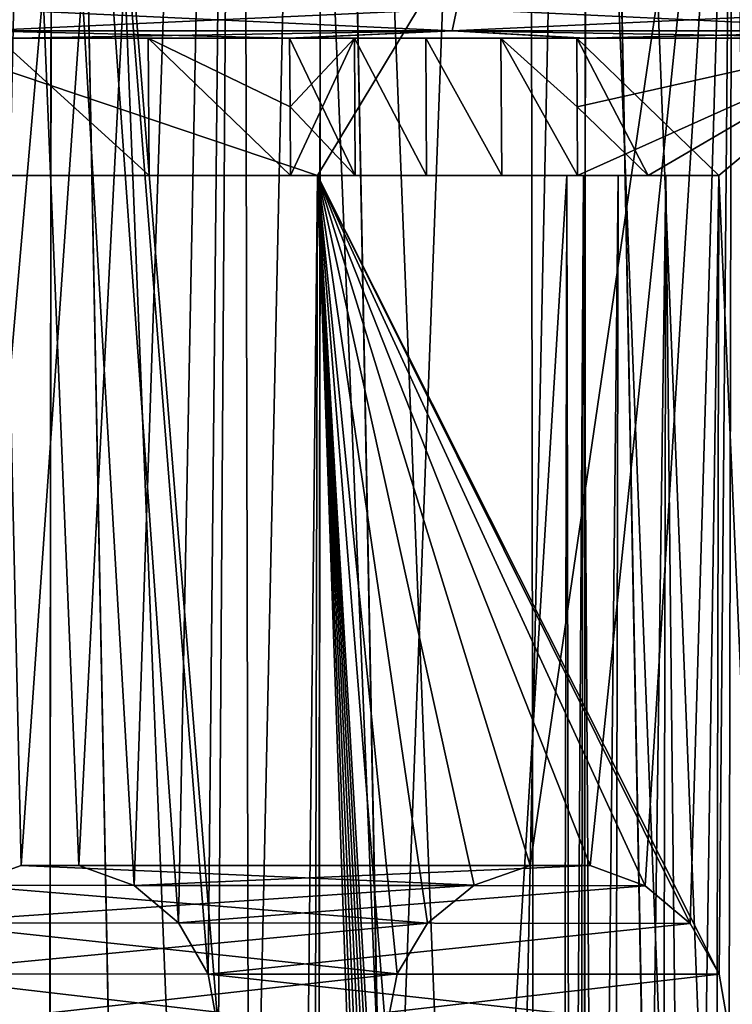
# Model space of a CAD drawing. Header units: millimetres. Extents: x -39.5 to 39.5, y -2 to 94.9.
# Tile 244 of 256: x 1.9 to 4.5, y 14.5 to 18.1. Entities that reach past the tile are written whole.
import ezdxf

# ---------------------------------------------------------------- set-up
doc = ezdxf.new("R2010")
doc.units = ezdxf.units.MM
doc.header["$LTSCALE"] = 65.185185
for name, color, linetype in [('183', 7, 'CONTINUOUS'), ('205', 7, 'CONTINUOUS'), ('206', 7, 'CONTINUOUS'), ('230', 7, 'CONTINUOUS'), ('270', 7, 'CONTINUOUS'), ('339', 7, 'CONTINUOUS'), ('450', 7, 'CONTINUOUS'), ('454', 7, 'CONTINUOUS'), ('462', 7, 'CONTINUOUS'), ('465', 7, 'CONTINUOUS'), ('469', 7, 'CONTINUOUS'), ('471', 7, 'CONTINUOUS'), ('473', 7, 'CONTINUOUS'), ('569', 7, 'CONTINUOUS'), ('639', 7, 'CONTINUOUS'), ('662', 7, 'CONTINUOUS'), ('700', 7, 'CONTINUOUS'), ('702', 7, 'CONTINUOUS'), ('703', 7, 'CONTINUOUS'), ('709', 7, 'CONTINUOUS'), ('711', 7, 'CONTINUOUS'), ('810', 7, 'CONTINUOUS')]:
    doc.layers.add(name, color=color, linetype=linetype)

msp = doc.modelspace()

# ---------------------------------------------------------------- linework, layer by layer
at = {"layer": '183', "linetype": 'Continuous'}
for points in [[(3.8915, 18, -38.1672), (5.0076, 18, -38.0369), (3.8928, 17.75, -38.1627), (3.8915, 18, -38.1672)], [(3.8928, 17.75, -38.1627), (5.0076, 18, -38.0369), (3.8941, 17.5, -38.1582), (3.8928, 17.75, -38.1627)], [(3.8941, 17.5, -38.1582), (5.0076, 18, -38.0369), (4.1516, 17.5, -38.131), (3.8941, 17.5, -38.1582)], [(5.0076, 18, -38.0369), (4.4088, 17.5, -38.1021), (4.1516, 17.5, -38.131), (5.0076, 18, -38.0369)], [(4.3767, 2.4394, -37.8412), (4.4088, 17.5, -38.1021), (5.0076, 18, -38.0369), (4.3767, 2.4394, -37.8412)], [(5.0664, 2.4394, -37.7551), (4.3767, 2.4394, -37.8412), (5.0076, 18, -38.0369), (5.0664, 2.4394, -37.7551)]]:
    msp.add_3dface(points, dxfattribs=at)
at = {"layer": '205', "linetype": 'Continuous'}
for points in [[(4.1516, 17.5, 38.131), (4.4088, 17.5, 38.1021), (3.8915, 18, 38.1672), (4.1516, 17.5, 38.131)], [(3.8915, 18, 38.1672), (4.4088, 17.5, 38.1021), (5.0076, 18, 38.0369), (3.8915, 18, 38.1672)], [(3.8928, 17.75, 38.1627), (4.1516, 17.5, 38.131), (3.8915, 18, 38.1672), (3.8928, 17.75, 38.1627)], [(5.0076, 18, 38.0369), (4.4088, 17.5, 38.1021), (5.0667, 2.4394, 37.755), (5.0076, 18, 38.0369)], [(3.8941, 17.5, 38.1582), (4.1516, 17.5, 38.131), (3.8928, 17.75, 38.1627), (3.8941, 17.5, 38.1582)], [(4.4088, 17.5, 38.1021), (4.3767, 2.4394, 37.8412), (5.0667, 2.4394, 37.755), (4.4088, 17.5, 38.1021)]]:
    msp.add_3dface(points, dxfattribs=at)
at = {"layer": '206', "linetype": 'Continuous'}
for points in [[(2.3329, 18, 37.5488), (1.7861, 18, 37.2874), (2.3364, 17.5, 37.5407), (2.3329, 18, 37.5488)], [(2.3364, 17.5, 37.5407), (1.7861, 18, 37.2874), (1.7873, 17.5, 37.2785), (2.3364, 17.5, 37.5407)], [(2.847, 18, 37.8806), (2.3329, 18, 37.5488), (2.8486, 17.75, 37.8763), (2.847, 18, 37.8806)], [(2.8486, 17.75, 37.8763), (2.3329, 18, 37.5488), (2.8502, 17.5, 37.872), (2.8486, 17.75, 37.8763)], [(2.8502, 17.5, 37.872), (2.3329, 18, 37.5488), (2.3364, 17.5, 37.5407), (2.8502, 17.5, 37.872)]]:
    msp.add_3dface(points, dxfattribs=at)
at = {"layer": '230', "linetype": 'Continuous'}
for points in [[(1.7861, 18, -37.2874), (2.3329, 18, -37.5488), (2.3364, 17.5, -37.5407), (1.7861, 18, -37.2874)], [(1.7873, 17.5, -37.2785), (1.7861, 18, -37.2874), (2.3364, 17.5, -37.5407), (1.7873, 17.5, -37.2785)], [(2.8486, 17.75, -37.8763), (2.8502, 17.5, -37.872), (2.3329, 18, -37.5488), (2.8486, 17.75, -37.8763)], [(2.3329, 18, -37.5488), (2.8502, 17.5, -37.872), (2.3364, 17.5, -37.5407), (2.3329, 18, -37.5488)], [(2.847, 18, -37.8806), (2.8486, 17.75, -37.8763), (2.3329, 18, -37.5488), (2.847, 18, -37.8806)]]:
    msp.add_3dface(points, dxfattribs=at)
at = {"layer": '270', "linetype": 'Continuous'}
for points in [[(2.847, 18, 37.8806), (2.8486, 17.75, 37.8763), (3.0858, 17.5, 38.0148), (2.847, 18, 37.8806)], [(3.0828, 18, 38.0236), (2.847, 18, 37.8806), (3.0858, 17.5, 38.0148), (3.0828, 18, 38.0236)], [(3.3425, 18, 38.1215), (3.0828, 18, 38.0236), (3.3454, 17.5, 38.1126), (3.3425, 18, 38.1215)], [(3.0828, 18, 38.0236), (3.0858, 17.5, 38.0148), (3.3454, 17.5, 38.1126), (3.0828, 18, 38.0236)], [(3.6159, 18, 38.1699), (3.3425, 18, 38.1215), (3.6186, 17.5, 38.1608), (3.6159, 18, 38.1699)], [(3.3425, 18, 38.1215), (3.3454, 17.5, 38.1126), (3.6186, 17.5, 38.1608), (3.3425, 18, 38.1215)], [(3.8941, 17.5, 38.1582), (3.8928, 17.75, 38.1627), (3.6159, 18, 38.1699), (3.8941, 17.5, 38.1582)], [(3.8941, 17.5, 38.1582), (3.6159, 18, 38.1699), (3.6186, 17.5, 38.1608), (3.8941, 17.5, 38.1582)], [(3.8928, 17.75, 38.1627), (3.8915, 18, 38.1672), (3.6159, 18, 38.1699), (3.8928, 17.75, 38.1627)], [(2.8486, 17.75, 37.8763), (2.8502, 17.5, 37.872), (3.0858, 17.5, 38.0148), (2.8486, 17.75, 37.8763)]]:
    msp.add_3dface(points, dxfattribs=at)
at = {"layer": '339', "linetype": 'Continuous'}
for points in [[(2.8486, 17.75, -37.8763), (2.847, 18, -37.8806), (3.0828, 18, -38.0236), (2.8486, 17.75, -37.8763)], [(2.8502, 17.5, -37.872), (2.8486, 17.75, -37.8763), (3.0828, 18, -38.0236), (2.8502, 17.5, -37.872)], [(2.8502, 17.5, -37.872), (3.0828, 18, -38.0236), (3.0858, 17.5, -38.0148), (2.8502, 17.5, -37.872)], [(3.0828, 18, -38.0236), (3.3426, 18, -38.1215), (3.3455, 17.5, -38.1126), (3.0828, 18, -38.0236)], [(3.0828, 18, -38.0236), (3.3455, 17.5, -38.1126), (3.0858, 17.5, -38.0148), (3.0828, 18, -38.0236)], [(3.3426, 18, -38.1215), (3.6158, 18, -38.1698), (3.6186, 17.5, -38.1608), (3.3426, 18, -38.1215)], [(3.3426, 18, -38.1215), (3.6186, 17.5, -38.1608), (3.3455, 17.5, -38.1126), (3.3426, 18, -38.1215)], [(3.8915, 18, -38.1672), (3.8928, 17.75, -38.1627), (3.6158, 18, -38.1698), (3.8915, 18, -38.1672)], [(3.8928, 17.75, -38.1627), (3.8941, 17.5, -38.1582), (3.6158, 18, -38.1698), (3.8928, 17.75, -38.1627)], [(3.6158, 18, -38.1698), (3.8941, 17.5, -38.1582), (3.6186, 17.5, -38.1608), (3.6158, 18, -38.1698)]]:
    msp.add_3dface(points, dxfattribs=at)
at = {"layer": '450', "linetype": 'Continuous'}
for points in [[(3.6158, 18, -38.1698), (-3.6159, 18, -38.1699), (-6.2199, 18, -38.1952), (3.6158, 18, -38.1698)], [(6.1949, 18, -38.1993), (3.6158, 18, -38.1698), (-6.2199, 18, -38.1952), (6.1949, 18, -38.1993)], [(-5.0488, 18, -38.371), (6.1949, 18, -38.1993), (-6.2199, 18, -38.1952), (-5.0488, 18, -38.371)], [(-3.6158, 18, 38.1698), (6.2199, 18, 38.1952), (-6.1949, 18, 38.1993), (-3.6158, 18, 38.1698)], [(6.2199, 18, 38.1952), (5.0488, 18, 38.371), (-6.1949, 18, 38.1993), (6.2199, 18, 38.1952)], [(-6.1949, 18, 38.1993), (5.0488, 18, 38.371), (-5.0276, 18, 38.3738), (-6.1949, 18, 38.1993)], [(5.0276, 18, -38.3738), (6.1949, 18, -38.1993), (-5.0488, 18, -38.371), (5.0276, 18, -38.3738)], [(-3.9251, 18, -38.5), (5.0276, 18, -38.3738), (-5.0488, 18, -38.371), (-3.9251, 18, -38.5)], [(5.0488, 18, 38.371), (3.9251, 18, 38.5), (-5.0276, 18, 38.3738), (5.0488, 18, 38.371)], [(-5.0276, 18, 38.3738), (3.9251, 18, 38.5), (-3.908, 18, 38.5017), (-5.0276, 18, 38.3738)], [(3.908, 18, -38.5017), (5.0276, 18, -38.3738), (-3.9251, 18, -38.5), (3.908, 18, -38.5017)], [(-2.8558, 18, -38.5935), (3.908, 18, -38.5017), (-3.9251, 18, -38.5), (-2.8558, 18, -38.5935)], [(3.9251, 18, 38.5), (2.8558, 18, 38.5935), (-3.908, 18, 38.5017), (3.9251, 18, 38.5)], [(-3.908, 18, 38.5017), (2.8558, 18, 38.5935), (-2.8429, 18, 38.5944), (-3.908, 18, 38.5017)], [(-3.3425, 18, -38.1215), (-3.6159, 18, -38.1699), (3.3426, 18, -38.1215), (-3.3425, 18, -38.1215)], [(3.3426, 18, -38.1215), (-3.6159, 18, -38.1699), (3.6158, 18, -38.1698), (3.3426, 18, -38.1215)], [(-3.3426, 18, 38.1215), (3.6159, 18, 38.1699), (-3.6158, 18, 38.1698), (-3.3426, 18, 38.1215)], [(-3.6158, 18, 38.1698), (3.6159, 18, 38.1699), (6.2199, 18, 38.1952), (-3.6158, 18, 38.1698)], [(3.3425, 18, 38.1215), (3.6159, 18, 38.1699), (-3.3426, 18, 38.1215), (3.3425, 18, 38.1215)], [(-3.0828, 18, 38.0236), (3.3425, 18, 38.1215), (-3.3426, 18, 38.1215), (-3.0828, 18, 38.0236)], [(-3.0828, 18, -38.0236), (-3.3425, 18, -38.1215), (3.0828, 18, -38.0236), (-3.0828, 18, -38.0236)], [(3.0828, 18, -38.0236), (-3.3425, 18, -38.1215), (3.3426, 18, -38.1215), (3.0828, 18, -38.0236)], [(-2.847, 18, 37.8806), (3.0828, 18, 38.0236), (-3.0828, 18, 38.0236), (-2.847, 18, 37.8806)], [(2.847, 18, -37.8806), (-2.847, 18, -37.8806), (-3.0828, 18, -38.0236), (2.847, 18, -37.8806)], [(2.847, 18, -37.8806), (-3.0828, 18, -38.0236), (3.0828, 18, -38.0236), (2.847, 18, -37.8806)], [(3.0828, 18, 38.0236), (3.3425, 18, 38.1215), (-3.0828, 18, 38.0236), (3.0828, 18, 38.0236)], [(2.8429, 18, -38.5944), (3.908, 18, -38.5017), (-2.8558, 18, -38.5935), (2.8429, 18, -38.5944)], [(-1.8467, 18, -38.6603), (2.8429, 18, -38.5944), (-2.8558, 18, -38.5935), (-1.8467, 18, -38.6603)], [(-2.847, 18, 37.8806), (-2.3329, 18, 37.5488), (2.847, 18, 37.8806), (-2.847, 18, 37.8806)], [(-2.847, 18, 37.8806), (2.847, 18, 37.8806), (3.0828, 18, 38.0236), (-2.847, 18, 37.8806)], [(2.847, 18, -37.8806), (2.3329, 18, -37.5488), (-2.847, 18, -37.8806), (2.847, 18, -37.8806)], [(2.3329, 18, -37.5488), (-2.3329, 18, -37.5488), (-2.847, 18, -37.8806), (2.3329, 18, -37.5488)], [(2.8558, 18, 38.5935), (1.8467, 18, 38.6603), (-2.8429, 18, 38.5944), (2.8558, 18, 38.5935)], [(-2.3329, 18, 37.5488), (-1.7861, 18, 37.2874), (2.3329, 18, 37.5488), (-2.3329, 18, 37.5488)], [(-2.3329, 18, 37.5488), (2.3329, 18, 37.5488), (2.847, 18, 37.8806), (-2.3329, 18, 37.5488)], [(2.3329, 18, -37.5488), (1.7861, 18, -37.2874), (-2.3329, 18, -37.5488), (2.3329, 18, -37.5488)], [(1.8381, 18, -38.6607), (2.8429, 18, -38.5944), (-1.8467, 18, -38.6603), (1.8381, 18, -38.6607)], [(-1.7861, 18, 37.2874), (1.7861, 18, 37.2874), (2.3329, 18, 37.5488), (-1.7861, 18, 37.2874)], [(3.8915, 18, -38.1672), (3.6158, 18, -38.1698), (6.1949, 18, -38.1993), (3.8915, 18, -38.1672)], [(3.6159, 18, 38.1699), (3.8915, 18, 38.1672), (6.2199, 18, 38.1952), (3.6159, 18, 38.1699)], [(5.0076, 18, -38.0369), (3.8915, 18, -38.1672), (7.4136, 18, -37.9834), (5.0076, 18, -38.0369)], [(7.4136, 18, -37.9834), (3.8915, 18, -38.1672), (6.1949, 18, -38.1993), (7.4136, 18, -37.9834)], [(3.8915, 18, 38.1672), (5.0076, 18, 38.0369), (6.2199, 18, 38.1952), (3.8915, 18, 38.1672)]]:
    msp.add_3dface(points, dxfattribs=at)
at = {"layer": '454', "linetype": 'Continuous'}
for points in [[(1.721, 18.027, 38.8682), (3.4385, 18.027, 38.754), (1.7295, 18.1069, 39.0612), (1.721, 18.027, 38.8682)], [(3.4385, 18.027, -38.754), (1.721, 18.027, -38.8682), (3.4556, 18.1069, -38.9465), (3.4385, 18.027, -38.754)], [(3.4556, 18.1069, -38.9465), (1.721, 18.027, -38.8682), (1.7295, 18.1069, -39.0612), (3.4556, 18.1069, -38.9465)], [(1.7295, 18.1069, 39.0612), (3.4385, 18.027, 38.754), (3.4556, 18.1069, 38.9465), (1.7295, 18.1069, 39.0612)], [(3.4385, 18.027, 38.754), (5.1494, 18.027, 38.564), (3.4556, 18.1069, 38.9465), (3.4385, 18.027, 38.754)], [(5.1494, 18.027, -38.564), (3.4385, 18.027, -38.754), (5.175, 18.1069, -38.7555), (5.1494, 18.027, -38.564)], [(5.175, 18.1069, -38.7555), (3.4385, 18.027, -38.754), (3.4556, 18.1069, -38.9465), (5.175, 18.1069, -38.7555)], [(3.4556, 18.1069, 38.9465), (5.1494, 18.027, 38.564), (5.175, 18.1069, 38.7555), (3.4556, 18.1069, 38.9465)], [(1.8467, 18, 38.6603), (2.8558, 18, 38.5935), (1.721, 18.027, 38.8682), (1.8467, 18, 38.6603)], [(1.721, 18.027, 38.8682), (2.8558, 18, 38.5935), (3.4385, 18.027, 38.754), (1.721, 18.027, 38.8682)], [(3.4385, 18.027, -38.754), (1.8381, 18, -38.6607), (1.721, 18.027, -38.8682), (3.4385, 18.027, -38.754)], [(2.8429, 18, -38.5944), (1.8381, 18, -38.6607), (3.4385, 18.027, -38.754), (2.8429, 18, -38.5944)], [(3.908, 18, -38.5017), (2.8429, 18, -38.5944), (3.4385, 18.027, -38.754), (3.908, 18, -38.5017)], [(2.8558, 18, 38.5935), (3.9251, 18, 38.5), (3.4385, 18.027, 38.754), (2.8558, 18, 38.5935)], [(3.9251, 18, 38.5), (5.0488, 18, 38.371), (3.4385, 18.027, 38.754), (3.9251, 18, 38.5)], [(3.4385, 18.027, 38.754), (5.0488, 18, 38.371), (5.1494, 18.027, 38.564), (3.4385, 18.027, 38.754)], [(5.1494, 18.027, -38.564), (3.908, 18, -38.5017), (3.4385, 18.027, -38.754), (5.1494, 18.027, -38.564)], [(5.0276, 18, -38.3738), (3.908, 18, -38.5017), (5.1494, 18.027, -38.564), (5.0276, 18, -38.3738)]]:
    msp.add_3dface(points, dxfattribs=at)
at = {"layer": '462', "linetype": 'Continuous'}
for points in [[(-4.4573, 20, 30.5), (4.4573, 20, 30.5), (2.9483, 17.5, 30.2813), (-4.4573, 20, 30.5)], [(-2.9483, 17.5, 30.2813), (-4.4573, 20, 30.5), (2.9483, 17.5, 30.2813), (-2.9483, 17.5, 30.2813)], [(2.9483, 17.5, 30.2813), (4.4573, 20, 30.5), (4.4096, 14.5955, 30.0272), (2.9483, 17.5, 30.2813)], [(4.4096, 14.5955, 30.0272), (4.4573, 20, 30.5), (4.4463, 14.3853, 30.0088), (4.4096, 14.5955, 30.0272)], [(2.7549, -0.5, 28.7065), (2.9483, 17.5, 30.2813), (2.9061, -0.5, 28.7065), (2.7549, -0.5, 28.7065)], [(2.9061, -0.5, 28.7065), (2.9483, 17.5, 30.2813), (3.1968, 14.3853, 30.0088), (2.9061, -0.5, 28.7065)], [(3.1968, 14.3853, 30.0088), (2.9483, 17.5, 30.2813), (3.2382, 14.5959, 30.0272), (3.1968, 14.3853, 30.0088)], [(3.2382, 14.5959, 30.0272), (2.9483, 17.5, 30.2813), (3.3492, 14.7808, 30.0434), (3.2382, 14.5959, 30.0272)], [(3.3492, 14.7808, 30.0434), (2.9483, 17.5, 30.2813), (3.5183, 14.9188, 30.0555), (3.3492, 14.7808, 30.0434)], [(3.5183, 14.9188, 30.0555), (2.9483, 17.5, 30.2813), (3.7219, 14.991, 30.0618), (3.5183, 14.9188, 30.0555)], [(3.7219, 14.991, 30.0618), (2.9483, 17.5, 30.2813), (3.9397, 14.99, 30.0617), (3.7219, 14.991, 30.0618)], [(3.9397, 14.99, 30.0617), (2.9483, 17.5, 30.2813), (4.1401, 14.9167, 30.0553), (3.9397, 14.99, 30.0617)], [(4.1401, 14.9167, 30.0553), (2.9483, 17.5, 30.2813), (4.3039, 14.7791, 30.0432), (4.1401, 14.9167, 30.0553)], [(4.3039, 14.7791, 30.0432), (2.9483, 17.5, 30.2813), (4.4096, 14.5955, 30.0272), (4.3039, 14.7791, 30.0432)]]:
    msp.add_3dface(points, dxfattribs=at)
at = {"layer": '465', "linetype": 'Continuous'}
for points in [[(-2.8502, 17.5, 37.872), (-2.9483, 17.5, 30.2813), (2.9483, 17.5, 30.2813), (-2.8502, 17.5, 37.872)], [(-2.3364, 17.5, 37.5407), (-2.8502, 17.5, 37.872), (2.9483, 17.5, 30.2813), (-2.3364, 17.5, 37.5407)], [(-1.7873, 17.5, 37.2785), (-2.3364, 17.5, 37.5407), (2.9483, 17.5, 30.2813), (-1.7873, 17.5, 37.2785)], [(-1.2081, 17.5, 37.0874), (-1.7873, 17.5, 37.2785), (2.9483, 17.5, 30.2813), (-1.2081, 17.5, 37.0874)], [(-0.6083, 17.5, 36.9715), (-1.2081, 17.5, 37.0874), (2.9483, 17.5, 30.2813), (-0.6083, 17.5, 36.9715)], [(0, 17.5, 36.9328), (-0.6083, 17.5, 36.9715), (2.9483, 17.5, 30.2813), (0, 17.5, 36.9328)], [(0.6083, 17.5, 36.9715), (0, 17.5, 36.9328), (2.9483, 17.5, 30.2813), (0.6083, 17.5, 36.9715)], [(1.2081, 17.5, 37.0874), (0.6083, 17.5, 36.9715), (2.9483, 17.5, 30.2813), (1.2081, 17.5, 37.0874)], [(1.7873, 17.5, 37.2785), (1.2081, 17.5, 37.0874), (2.9483, 17.5, 30.2813), (1.7873, 17.5, 37.2785)], [(2.3364, 17.5, 37.5407), (1.7873, 17.5, 37.2785), (2.9483, 17.5, 30.2813), (2.3364, 17.5, 37.5407)], [(2.8502, 17.5, 37.872), (2.3364, 17.5, 37.5407), (2.9483, 17.5, 30.2813), (2.8502, 17.5, 37.872)], [(2.8502, 17.5, 37.872), (2.9483, 17.5, 30.2813), (3.0858, 17.5, 38.0148), (2.8502, 17.5, 37.872)], [(2.9483, 17.5, 30.2813), (3.8551, 17.5, 37.6663), (3.0858, 17.5, 38.0148), (2.9483, 17.5, 30.2813)], [(3.0858, 17.5, 38.0148), (3.8551, 17.5, 37.6663), (3.3454, 17.5, 38.1126), (3.0858, 17.5, 38.0148)], [(3.3454, 17.5, 38.1126), (3.8551, 17.5, 37.6663), (3.6186, 17.5, 38.1608), (3.3454, 17.5, 38.1126)], [(3.8551, 17.5, 37.6663), (3.8941, 17.5, 38.1582), (3.6186, 17.5, 38.1608), (3.8551, 17.5, 37.6663)], [(3.8941, 17.5, 38.1582), (3.8551, 17.5, 37.6663), (3.9157, 17.5, 37.8508), (3.8941, 17.5, 38.1582)], [(4.1516, 17.5, 38.131), (3.8941, 17.5, 38.1582), (4.0421, 17.5, 37.9983), (4.1516, 17.5, 38.131)], [(4.0421, 17.5, 37.9983), (3.8941, 17.5, 38.1582), (3.9157, 17.5, 37.8508), (4.0421, 17.5, 37.9983)], [(4.2152, 17.5, 38.0866), (4.1516, 17.5, 38.131), (4.0421, 17.5, 37.9983), (4.2152, 17.5, 38.0866)], [(4.4088, 17.5, 38.1021), (4.1516, 17.5, 38.131), (4.2152, 17.5, 38.0866), (4.4088, 17.5, 38.1021)]]:
    msp.add_3dface(points, dxfattribs=at)
at = {"layer": '469', "linetype": 'Continuous'}
for points in [[(4.4573, 20, 30.5), (4.7658, -0.5, 31.5443), (4.4463, 14.3853, 30.0088), (4.4573, 20, 30.5)], [(4.4573, 20, 30.5), (5.1979, 20, 36.5318), (4.7658, -0.5, 31.5443), (4.4573, 20, 30.5)]]:
    msp.add_3dface(points, dxfattribs=at)
at = {"layer": '471', "linetype": 'Continuous'}
for points in [[(1.8702, 14.9909, 14.9842), (1.6682, 14.9174, 15.0087), (3.5183, 14.9188, 30.0555), (1.8702, 14.9909, 14.9842)], [(2.0801, 14.9909, 14.9565), (1.8702, 14.9909, 14.9842), (3.7219, 14.991, 30.0618), (2.0801, 14.9909, 14.9565)], [(1.8702, 14.9909, 14.9842), (3.5183, 14.9188, 30.0555), (3.7219, 14.991, 30.0618), (1.8702, 14.9909, 14.9842)], [(2.0801, 14.9909, 14.9565), (3.7219, 14.991, 30.0618), (3.9397, 14.99, 30.0617), (2.0801, 14.9909, 14.9565)], [(2.2816, 14.9173, 14.9277), (2.0801, 14.9909, 14.9565), (3.9397, 14.99, 30.0617), (2.2816, 14.9173, 14.9277)], [(2.2816, 14.9173, 14.9277), (3.9397, 14.99, 30.0617), (4.1401, 14.9167, 30.0553), (2.2816, 14.9173, 14.9277)], [(1.6682, 14.9174, 15.0087), (1.506, 14.7815, 15.027), (3.5183, 14.9188, 30.0555), (1.6682, 14.9174, 15.0087)], [(1.506, 14.7815, 15.027), (3.3492, 14.7808, 30.0434), (3.5183, 14.9188, 30.0555), (1.506, 14.7815, 15.027)], [(2.443, 14.7814, 14.9034), (2.2816, 14.9173, 14.9277), (4.1401, 14.9167, 30.0553), (2.443, 14.7814, 14.9034)], [(2.443, 14.7814, 14.9034), (4.1401, 14.9167, 30.0553), (4.3039, 14.7791, 30.0432), (2.443, 14.7814, 14.9034)], [(1.506, 14.7815, 15.027), (1.3978, 14.5956, 15.0391), (3.3492, 14.7808, 30.0434), (1.506, 14.7815, 15.027)], [(1.3978, 14.5956, 15.0391), (3.2382, 14.5959, 30.0272), (3.3492, 14.7808, 30.0434), (1.3978, 14.5956, 15.0391)], [(2.5506, 14.5955, 14.887), (2.443, 14.7814, 14.9034), (4.3039, 14.7791, 30.0432), (2.5506, 14.5955, 14.887)], [(2.5506, 14.5955, 14.887), (4.3039, 14.7791, 30.0432), (4.4096, 14.5955, 30.0272), (2.5506, 14.5955, 14.887)], [(1.3978, 14.5956, 15.0391), (1.3594, 14.3853, 15.0444), (3.2382, 14.5959, 30.0272), (1.3978, 14.5956, 15.0391)], [(1.3594, 14.3853, 15.0444), (3.1968, 14.3853, 30.0088), (3.2382, 14.5959, 30.0272), (1.3594, 14.3853, 15.0444)], [(2.589, 14.3853, 14.8822), (2.5506, 14.5955, 14.887), (4.4463, 14.3853, 30.0088), (2.589, 14.3853, 14.8822)], [(2.5506, 14.5955, 14.887), (4.4096, 14.5955, 30.0272), (4.4463, 14.3853, 30.0088), (2.5506, 14.5955, 14.887)]]:
    msp.add_3dface(points, dxfattribs=at)
at = {"layer": '473', "linetype": 'Continuous'}
for points in [[(2.9483, 17.5, 30.2813), (2.7549, -0.5, 28.7065), (3.8551, 17.5, 37.6663), (2.9483, 17.5, 30.2813)], [(3.8551, 17.5, 37.6663), (2.7549, -0.5, 28.7065), (3.8232, 2.5112, 37.4066), (3.8551, 17.5, 37.6663)]]:
    msp.add_3dface(points, dxfattribs=at)
at = {"layer": '569', "linetype": 'Continuous'}
for points in [[(1.9869, 24.7143, 12.8637), (1.4685, 0.9476, 13.3506), (0.9964, 24.7143, 12.9781), (1.9869, 24.7143, 12.8637)], [(1.4695, 0.9476, -13.3505), (1.9605, 0.9476, -13.2872), (0.9964, 24.7143, -12.9781), (1.4695, 0.9476, -13.3505)], [(0.9964, 24.7143, -12.9781), (1.9605, 0.9476, -13.2872), (1.9869, 24.7143, -12.8637), (0.9964, 24.7143, -12.9781)], [(1.9593, 0.9476, 13.2874), (1.4685, 0.9476, 13.3506), (1.9869, 24.7143, 12.8637), (1.9593, 0.9476, 13.2874)], [(2.4498, 0.9476, 13.2058), (1.9593, 0.9476, 13.2874), (1.9869, 24.7143, 12.8637), (2.4498, 0.9476, 13.2058)], [(1.9605, 0.9476, -13.2872), (2.4513, 0.9476, -13.2055), (1.9869, 24.7143, -12.8637), (1.9605, 0.9476, -13.2872)], [(2.9658, 24.7143, 12.6739), (2.4498, 0.9476, 13.2058), (1.9869, 24.7143, 12.8637), (2.9658, 24.7143, 12.6739)], [(2.4513, 0.9476, -13.2055), (2.9411, 0.9476, -13.1051), (1.9869, 24.7143, -12.8637), (2.4513, 0.9476, -13.2055)], [(1.9869, 24.7143, -12.8637), (2.9411, 0.9476, -13.1051), (2.9658, 24.7143, -12.6739), (1.9869, 24.7143, -12.8637)], [(2.9394, 0.9476, 13.1055), (2.4498, 0.9476, 13.2058), (2.9658, 24.7143, 12.6739), (2.9394, 0.9476, 13.1055)], [(3.4265, 0.9476, 12.9867), (2.9394, 0.9476, 13.1055), (2.9658, 24.7143, 12.6739), (3.4265, 0.9476, 12.9867)], [(2.9411, 0.9476, -13.1051), (3.4284, 0.9476, -12.9862), (2.9658, 24.7143, -12.6739), (2.9411, 0.9476, -13.1051)], [(3.9273, 24.7143, 12.4096), (3.4265, 0.9476, 12.9867), (2.9658, 24.7143, 12.6739), (3.9273, 24.7143, 12.4096)], [(3.4284, 0.9476, -12.9862), (3.9118, 0.9476, -12.8488), (2.9658, 24.7143, -12.6739), (3.4284, 0.9476, -12.9862)], [(2.9658, 24.7143, -12.6739), (3.9118, 0.9476, -12.8488), (3.9273, 24.7143, -12.4096), (2.9658, 24.7143, -12.6739)], [(3.9098, 0.9476, 12.8494), (3.4265, 0.9476, 12.9867), (3.9273, 24.7143, 12.4096), (3.9098, 0.9476, 12.8494)], [(4.3889, 0.9476, 12.6938), (3.9098, 0.9476, 12.8494), (3.9273, 24.7143, 12.4096), (4.3889, 0.9476, 12.6938)], [(3.9118, 0.9476, -12.8488), (4.391, 0.9476, -12.693), (3.9273, 24.7143, -12.4096), (3.9118, 0.9476, -12.8488)], [(4.8657, 24.7143, 12.0726), (4.3889, 0.9476, 12.6938), (3.9273, 24.7143, 12.4096), (4.8657, 24.7143, 12.0726)], [(4.391, 0.9476, -12.693), (4.8654, 0.9476, -12.5189), (3.9273, 24.7143, -12.4096), (4.391, 0.9476, -12.693)], [(3.9273, 24.7143, -12.4096), (4.8654, 0.9476, -12.5189), (4.8657, 24.7143, -12.0726), (3.9273, 24.7143, -12.4096)], [(4.8631, 0.9476, 12.5198), (4.3889, 0.9476, 12.6938), (4.8657, 24.7143, 12.0726), (4.8631, 0.9476, 12.5198)]]:
    msp.add_3dface(points, dxfattribs=at)
at = {"layer": '639', "linetype": 'Continuous'}
for points in [[(2.6694, 26.5, 14.7606), (1.6081, 26.5, 14.9136), (2.589, 14.3853, 14.8822), (2.6694, 26.5, 14.7606)], [(2.589, 14.3853, 14.8822), (1.6081, 26.5, 14.9136), (2.5506, 14.5955, 14.887), (2.589, 14.3853, 14.8822)], [(2.5506, 14.5955, 14.887), (1.6081, 26.5, 14.9136), (2.443, 14.7814, 14.9034), (2.5506, 14.5955, 14.887)], [(2.443, 14.7814, 14.9034), (1.6081, 26.5, 14.9136), (2.2816, 14.9173, 14.9277), (2.443, 14.7814, 14.9034)], [(2.2816, 14.9173, 14.9277), (1.6081, 26.5, 14.9136), (2.0801, 14.9909, 14.9565), (2.2816, 14.9173, 14.9277)], [(2.0801, 14.9909, 14.9565), (1.6081, 26.5, 14.9136), (1.8702, 14.9909, 14.9842), (2.0801, 14.9909, 14.9565)], [(1.8702, 14.9909, 14.9842), (1.6081, 26.5, 14.9136), (1.6682, 14.9174, 15.0087), (1.8702, 14.9909, 14.9842)], [(1.6081, 26.5, -14.9136), (2.6694, 26.5, -14.7606), (1.6682, 14.9174, -15.0087), (1.6081, 26.5, -14.9136)], [(1.6682, 14.9174, -15.0087), (2.6694, 26.5, -14.7606), (1.8702, 14.9909, -14.9842), (1.6682, 14.9174, -15.0087)], [(1.8702, 14.9909, -14.9842), (2.6694, 26.5, -14.7606), (2.0801, 14.9909, -14.9565), (1.8702, 14.9909, -14.9842)], [(2.0801, 14.9909, -14.9565), (2.6694, 26.5, -14.7606), (2.2816, 14.9173, -14.9277), (2.0801, 14.9909, -14.9565)], [(2.2816, 14.9173, -14.9277), (2.6694, 26.5, -14.7606), (2.443, 14.7814, -14.9034), (2.2816, 14.9173, -14.9277)], [(2.443, 14.7814, -14.9034), (2.6694, 26.5, -14.7606), (2.5506, 14.5955, -14.887), (2.443, 14.7814, -14.9034)], [(2.5506, 14.5955, -14.887), (2.6694, 26.5, -14.7606), (2.589, 14.3853, -14.8822), (2.5506, 14.5955, -14.887)], [(2.7282, -0.0044, 14.985), (2.6694, 26.5, 14.7606), (2.589, 14.3853, 14.8822), (2.7282, -0.0044, 14.985)], [(2.589, 14.3853, -14.8822), (2.6694, 26.5, -14.7606), (2.7282, -0.0044, -14.985), (2.589, 14.3853, -14.8822)], [(3.7158, 26.5, 14.5323), (2.6694, 26.5, 14.7606), (3.7508, -0.0044, 14.7622), (3.7158, 26.5, 14.5323)], [(2.6694, 26.5, 14.7606), (2.7282, -0.0044, 14.985), (3.7508, -0.0044, 14.7622), (2.6694, 26.5, 14.7606)], [(2.6694, 26.5, -14.7606), (3.7158, 26.5, -14.5323), (2.7282, -0.0044, -14.985), (2.6694, 26.5, -14.7606)], [(2.7282, -0.0044, -14.985), (3.7158, 26.5, -14.5323), (3.7509, -0.0044, -14.7622), (2.7282, -0.0044, -14.985)], [(4.7487, 26.5, 14.2281), (3.7158, 26.5, 14.5323), (4.7558, -0.0044, 14.4698), (4.7487, 26.5, 14.2281)], [(4.7558, -0.0044, 14.4698), (3.7158, 26.5, 14.5323), (3.7508, -0.0044, 14.7622), (4.7558, -0.0044, 14.4698)], [(3.7158, 26.5, -14.5323), (4.7487, 26.5, -14.2281), (4.7558, -0.0044, -14.4698), (3.7158, 26.5, -14.5323)], [(3.7509, -0.0044, -14.7622), (3.7158, 26.5, -14.5323), (4.7558, -0.0044, -14.4698), (3.7509, -0.0044, -14.7622)]]:
    msp.add_3dface(points, dxfattribs=at)
at = {"layer": '662', "linetype": 'Continuous'}
for points in [[(3.8551, 17.5, 37.6663), (3.8232, 2.5112, 37.4066), (3.8837, 2.4835, 37.5906), (3.8551, 17.5, 37.6663)], [(3.9157, 17.5, 37.8508), (3.8551, 17.5, 37.6663), (3.8837, 2.4835, 37.5906), (3.9157, 17.5, 37.8508)], [(4.0104, 2.4603, 37.738), (3.9157, 17.5, 37.8508), (3.8837, 2.4835, 37.5906), (4.0104, 2.4603, 37.738)], [(4.0421, 17.5, 37.9983), (3.9157, 17.5, 37.8508), (4.0104, 2.4603, 37.738), (4.0421, 17.5, 37.9983)], [(4.2152, 17.5, 38.0866), (4.0421, 17.5, 37.9983), (4.0104, 2.4603, 37.738), (4.2152, 17.5, 38.0866)], [(4.1839, 2.4449, 37.8259), (4.2152, 17.5, 38.0866), (4.0104, 2.4603, 37.738), (4.1839, 2.4449, 37.8259)], [(4.3767, 2.4394, 37.8412), (4.2152, 17.5, 38.0866), (4.1839, 2.4449, 37.8259), (4.3767, 2.4394, 37.8412)], [(4.3767, 2.4394, 37.8412), (4.4088, 17.5, 38.1021), (4.2152, 17.5, 38.0866), (4.3767, 2.4394, 37.8412)]]:
    msp.add_3dface(points, dxfattribs=at)
at = {"layer": '700', "linetype": 'Continuous'}
for points in [[(4.4573, 20, -30.5), (-4.4573, 20, -30.5), (-2.9483, 17.5, -30.2813), (4.4573, 20, -30.5)], [(2.9483, 17.5, -30.2813), (4.4573, 20, -30.5), (-2.9483, 17.5, -30.2813), (2.9483, 17.5, -30.2813)], [(3.7219, 14.991, -30.0618), (4.4573, 20, -30.5), (2.9483, 17.5, -30.2813), (3.7219, 14.991, -30.0618)], [(3.9397, 14.99, -30.0617), (4.4573, 20, -30.5), (3.7219, 14.991, -30.0618), (3.9397, 14.99, -30.0617)], [(4.1401, 14.9167, -30.0553), (4.4573, 20, -30.5), (3.9397, 14.99, -30.0617), (4.1401, 14.9167, -30.0553)], [(4.3039, 14.7791, -30.0432), (4.4573, 20, -30.5), (4.1401, 14.9167, -30.0553), (4.3039, 14.7791, -30.0432)], [(4.4096, 14.5955, -30.0272), (4.4573, 20, -30.5), (4.3039, 14.7791, -30.0432), (4.4096, 14.5955, -30.0272)], [(4.4463, 14.3853, -30.0088), (4.4573, 20, -30.5), (4.4096, 14.5955, -30.0272), (4.4463, 14.3853, -30.0088)], [(2.7549, -0.5, -28.7065), (3.1968, 14.3853, -30.0088), (2.9483, 17.5, -30.2813), (2.7549, -0.5, -28.7065)], [(3.5183, 14.9188, -30.0555), (3.7219, 14.991, -30.0618), (2.9483, 17.5, -30.2813), (3.5183, 14.9188, -30.0555)], [(3.3492, 14.7808, -30.0434), (3.5183, 14.9188, -30.0555), (2.9483, 17.5, -30.2813), (3.3492, 14.7808, -30.0434)], [(3.2382, 14.5959, -30.0272), (3.3492, 14.7808, -30.0434), (2.9483, 17.5, -30.2813), (3.2382, 14.5959, -30.0272)], [(3.1968, 14.3853, -30.0088), (3.2382, 14.5959, -30.0272), (2.9483, 17.5, -30.2813), (3.1968, 14.3853, -30.0088)]]:
    msp.add_3dface(points, dxfattribs=at)
at = {"layer": '702', "linetype": 'Continuous'}
for points in [[(2.7549, -0.5, -28.7065), (2.9483, 17.5, -30.2813), (3.5742, -0.4309, -35.3787), (2.7549, -0.5, -28.7065)], [(2.9483, 17.5, -30.2813), (3.8551, 17.5, -37.6663), (3.8232, 2.5112, -37.4066), (2.9483, 17.5, -30.2813)], [(3.5742, -0.4309, -35.3787), (2.9483, 17.5, -30.2813), (3.6279, -0.0763, -35.8162), (3.5742, -0.4309, -35.3787)], [(3.6279, -0.0763, -35.8162), (2.9483, 17.5, -30.2813), (3.681, 0.3659, -36.2489), (3.6279, -0.0763, -35.8162)], [(3.681, 0.3659, -36.2489), (2.9483, 17.5, -30.2813), (3.7276, 0.8528, -36.6283), (3.681, 0.3659, -36.2489)], [(3.7276, 0.8528, -36.6283), (2.9483, 17.5, -30.2813), (3.7671, 1.3784, -36.9503), (3.7276, 0.8528, -36.6283)], [(3.7671, 1.3784, -36.9503), (2.9483, 17.5, -30.2813), (3.7991, 1.934, -37.2108), (3.7671, 1.3784, -36.9503)], [(3.7991, 1.934, -37.2108), (2.9483, 17.5, -30.2813), (3.8232, 2.5112, -37.4066), (3.7991, 1.934, -37.2108)]]:
    msp.add_3dface(points, dxfattribs=at)
at = {"layer": '703', "linetype": 'Continuous'}
for points in [[(2.3364, 17.5, -37.5407), (2.8502, 17.5, -37.872), (-2.9483, 17.5, -30.2813), (2.3364, 17.5, -37.5407)], [(2.8502, 17.5, -37.872), (2.9483, 17.5, -30.2813), (-2.9483, 17.5, -30.2813), (2.8502, 17.5, -37.872)], [(1.7873, 17.5, -37.2785), (2.3364, 17.5, -37.5407), (-2.9483, 17.5, -30.2813), (1.7873, 17.5, -37.2785)], [(2.9483, 17.5, -30.2813), (2.8502, 17.5, -37.872), (3.0858, 17.5, -38.0148), (2.9483, 17.5, -30.2813)], [(3.8551, 17.5, -37.6663), (2.9483, 17.5, -30.2813), (3.6186, 17.5, -38.1608), (3.8551, 17.5, -37.6663)], [(3.6186, 17.5, -38.1608), (2.9483, 17.5, -30.2813), (3.3455, 17.5, -38.1126), (3.6186, 17.5, -38.1608)], [(3.3455, 17.5, -38.1126), (2.9483, 17.5, -30.2813), (3.0858, 17.5, -38.0148), (3.3455, 17.5, -38.1126)], [(3.8941, 17.5, -38.1582), (3.8551, 17.5, -37.6663), (3.6186, 17.5, -38.1608), (3.8941, 17.5, -38.1582)], [(3.8551, 17.5, -37.6663), (3.8941, 17.5, -38.1582), (3.9157, 17.5, -37.8508), (3.8551, 17.5, -37.6663)], [(3.8941, 17.5, -38.1582), (4.1516, 17.5, -38.131), (3.9157, 17.5, -37.8508), (3.8941, 17.5, -38.1582)], [(3.9157, 17.5, -37.8508), (4.1516, 17.5, -38.131), (4.0421, 17.5, -37.9983), (3.9157, 17.5, -37.8508)], [(4.0421, 17.5, -37.9983), (4.1516, 17.5, -38.131), (4.2152, 17.5, -38.0866), (4.0421, 17.5, -37.9983)], [(4.1516, 17.5, -38.131), (4.4088, 17.5, -38.1021), (4.2152, 17.5, -38.0866), (4.1516, 17.5, -38.131)]]:
    msp.add_3dface(points, dxfattribs=at)
at = {"layer": '709', "linetype": 'Continuous'}
msp.add_3dface([(4.7658, -0.5, -31.5443), (4.4573, 20, -30.5), (4.4463, 14.3853, -30.0088), (4.7658, -0.5, -31.5443)], dxfattribs=at)
at = {"layer": '711', "linetype": 'Continuous'}
for points in [[(1.6682, 14.9174, -15.0087), (1.8702, 14.9909, -14.9842), (3.5183, 14.9188, -30.0555), (1.6682, 14.9174, -15.0087)], [(1.8702, 14.9909, -14.9842), (2.0801, 14.9909, -14.9565), (3.7219, 14.991, -30.0618), (1.8702, 14.9909, -14.9842)], [(1.8702, 14.9909, -14.9842), (3.7219, 14.991, -30.0618), (3.5183, 14.9188, -30.0555), (1.8702, 14.9909, -14.9842)], [(2.0801, 14.9909, -14.9565), (3.9397, 14.99, -30.0617), (3.7219, 14.991, -30.0618), (2.0801, 14.9909, -14.9565)], [(2.0801, 14.9909, -14.9565), (2.2816, 14.9173, -14.9277), (3.9397, 14.99, -30.0617), (2.0801, 14.9909, -14.9565)], [(2.2816, 14.9173, -14.9277), (4.1401, 14.9167, -30.0553), (3.9397, 14.99, -30.0617), (2.2816, 14.9173, -14.9277)], [(1.506, 14.7815, -15.027), (1.6682, 14.9174, -15.0087), (3.3492, 14.7808, -30.0434), (1.506, 14.7815, -15.027)], [(1.6682, 14.9174, -15.0087), (3.5183, 14.9188, -30.0555), (3.3492, 14.7808, -30.0434), (1.6682, 14.9174, -15.0087)], [(2.2816, 14.9173, -14.9277), (2.443, 14.7814, -14.9034), (4.1401, 14.9167, -30.0553), (2.2816, 14.9173, -14.9277)], [(2.443, 14.7814, -14.9034), (4.3039, 14.7791, -30.0432), (4.1401, 14.9167, -30.0553), (2.443, 14.7814, -14.9034)], [(1.3978, 14.5956, -15.0391), (1.506, 14.7815, -15.027), (3.2382, 14.5959, -30.0272), (1.3978, 14.5956, -15.0391)], [(1.506, 14.7815, -15.027), (3.3492, 14.7808, -30.0434), (3.2382, 14.5959, -30.0272), (1.506, 14.7815, -15.027)], [(2.443, 14.7814, -14.9034), (2.5506, 14.5955, -14.887), (4.3039, 14.7791, -30.0432), (2.443, 14.7814, -14.9034)], [(2.5506, 14.5955, -14.887), (4.4096, 14.5955, -30.0272), (4.3039, 14.7791, -30.0432), (2.5506, 14.5955, -14.887)], [(1.3594, 14.3853, -15.0444), (1.3978, 14.5956, -15.0391), (3.1968, 14.3853, -30.0088), (1.3594, 14.3853, -15.0444)], [(1.3978, 14.5956, -15.0391), (3.2382, 14.5959, -30.0272), (3.1968, 14.3853, -30.0088), (1.3978, 14.5956, -15.0391)], [(2.5506, 14.5955, -14.887), (2.589, 14.3853, -14.8822), (4.4096, 14.5955, -30.0272), (2.5506, 14.5955, -14.887)], [(2.589, 14.3853, -14.8822), (4.4463, 14.3853, -30.0088), (4.4096, 14.5955, -30.0272), (2.589, 14.3853, -14.8822)]]:
    msp.add_3dface(points, dxfattribs=at)
at = {"layer": '810', "linetype": 'Continuous'}
for points in [[(3.8232, 2.5112, -37.4066), (3.8551, 17.5, -37.6663), (3.9157, 17.5, -37.8508), (3.8232, 2.5112, -37.4066)], [(3.8232, 2.5112, -37.4066), (3.9157, 17.5, -37.8508), (3.8837, 2.4835, -37.5906), (3.8232, 2.5112, -37.4066)], [(3.9157, 17.5, -37.8508), (4.0421, 17.5, -37.9983), (3.8837, 2.4835, -37.5906), (3.9157, 17.5, -37.8508)], [(3.8837, 2.4835, -37.5906), (4.0421, 17.5, -37.9983), (4.0104, 2.4603, -37.738), (3.8837, 2.4835, -37.5906)], [(4.0421, 17.5, -37.9983), (4.2152, 17.5, -38.0866), (4.0104, 2.4603, -37.738), (4.0421, 17.5, -37.9983)], [(4.0104, 2.4603, -37.738), (4.2152, 17.5, -38.0866), (4.1839, 2.4449, -37.8259), (4.0104, 2.4603, -37.738)], [(4.4088, 17.5, -38.1021), (4.3767, 2.4394, -37.8412), (4.1839, 2.4449, -37.8259), (4.4088, 17.5, -38.1021)], [(4.2152, 17.5, -38.0866), (4.4088, 17.5, -38.1021), (4.1839, 2.4449, -37.8259), (4.2152, 17.5, -38.0866)]]:
    msp.add_3dface(points, dxfattribs=at)

doc.saveas('drawing.dxf')
